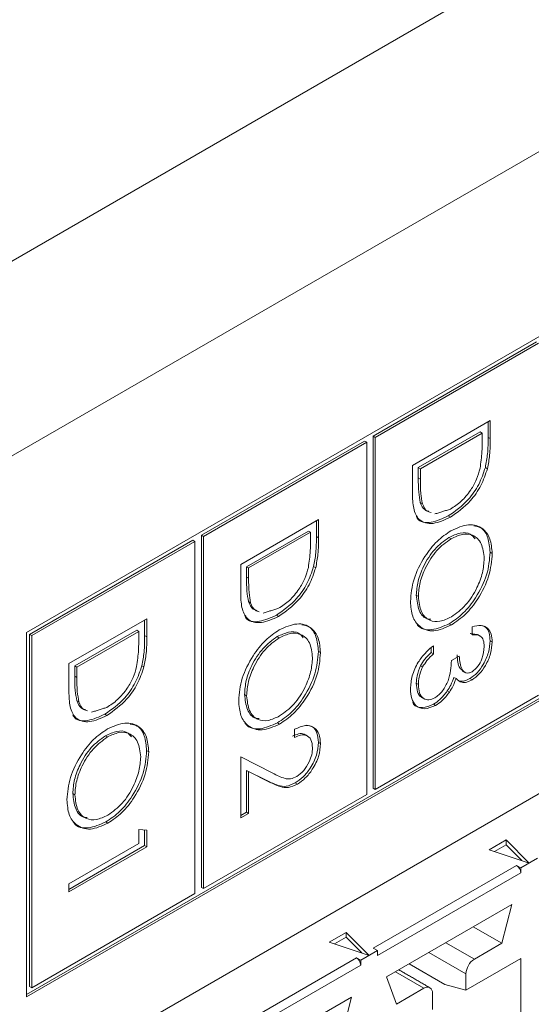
# Model space of a CAD drawing. Header units: inches. Extents: x 0.2 to 16.3, y 0.2 to 11.5.
# Tile 19 of 65: x 3.806 to 4.032, y 1.983 to 2.418. Entities that reach past the tile are written whole.
import ezdxf

# ---------------------------------------------------------------- set-up
doc = ezdxf.new("R2010")
doc.units = ezdxf.units.IN
doc.header["$MEASUREMENT"] = 0

msp = doc.modelspace()

# ---------------------------------------------------------------- linework, layer by layer
at = {"color": 7, "linetype": 'Continuous', "lineweight": 15}
for p, q in [((2.8207611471, 1.7444961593), (4.66678122, 2.8101808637)), ((4.7040221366, 2.7456776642), (2.8580020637, 1.6799929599)), ((4.4170008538, 2.4981941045), (3.8092653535, 2.1473558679)), ((3.8092653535, 1.9864089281), (4.4170008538, 2.3372471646)), ((3.8092654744, 1.9874802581), (4.4160730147, 2.3377827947)), ((3.0517493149, 1.5082290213), (4.4211794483, 2.2987842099)), ((4.0344760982, 2.2757167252), (3.9623904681, 2.2341025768)), ((4.0354039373, 2.2751810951), (3.9633183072, 2.2335669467)), ((3.9797496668, 2.2211978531), (4.0141229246, 2.2410411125)), ((4.0131950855, 2.2405053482), (4.0131950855, 2.233561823)), ((4.0141229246, 2.2410411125), (4.0141229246, 2.2330261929)), ((4.0096696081, 2.235979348), (3.9823473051, 2.2202065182)), ((4.0105974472, 2.2354437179), (3.9832751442, 2.2196708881)), ((4.0096696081, 2.235979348), (4.0105974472, 2.2354437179)), ((4.0105974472, 2.2326527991), (4.0105974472, 2.2354437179)), ((3.9586281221, 2.2319306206), (3.8865424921, 2.1903164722)), ((3.9595559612, 2.2313949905), (3.8874703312, 2.1897808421)), ((3.9586281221, 2.2319306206), (3.9595559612, 2.2313949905)), ((3.9595559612, 2.075891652), (3.9595559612, 2.2313949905)), ((3.9623904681, 2.2341025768), (3.9623904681, 2.0785992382)), ((3.9623904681, 2.2341025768), (3.9633183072, 2.2335669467)), ((3.9633183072, 2.2335669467), (3.9633183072, 2.0780636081)), ((4.0131950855, 2.233561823), (4.0141229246, 2.2330261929)), ((3.9797496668, 2.2088971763), (3.9797496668, 2.2211978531)), ((3.9823473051, 2.2202065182), (3.9823473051, 2.2156504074)), ((3.9823473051, 2.2202065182), (3.9832751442, 2.2196708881)), ((3.9832751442, 2.2196708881), (3.9832751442, 2.2151147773)), ((4.0119556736, 2.2202514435), (4.0128835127, 2.2197158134)), ((3.9823473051, 2.2156504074), (3.9832751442, 2.2151147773)), ((3.9832217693, 2.2048087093), (3.9841496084, 2.2042730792)), ((3.9039016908, 2.1774117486), (3.9382749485, 2.1972550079)), ((3.9373471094, 2.1967192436), (3.9373471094, 2.1897757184)), ((3.9382749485, 2.1972550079), (3.9382749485, 2.1892400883)), ((3.9955746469, 2.1988361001), (3.996502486, 2.19830047)), ((3.933821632, 2.1921932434), (3.9064993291, 2.1764204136)), ((3.933821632, 2.1921932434), (3.9347494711, 2.1916576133)), ((3.8827801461, 2.1881445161), (3.8106945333, 2.1465303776)), ((3.8837079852, 2.187608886), (3.8116223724, 2.1459947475)), ((3.8827801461, 2.1881445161), (3.8837079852, 2.187608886)), ((3.8837079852, 2.0321055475), (3.8837079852, 2.187608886)), ((3.8865424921, 2.1903164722), (3.8865424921, 2.0348131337)), ((3.8865424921, 2.1903164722), (3.8874703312, 2.1897808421)), ((3.8874703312, 2.1897808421), (3.8874703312, 2.0342775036)), ((3.9347494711, 2.1916576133), (3.9074271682, 2.1758847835)), ((3.9347494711, 2.1888666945), (3.9347494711, 2.1916576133)), ((3.9373471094, 2.1897757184), (3.9382749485, 2.1892400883)), ((3.9958707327, 2.1893382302), (3.9967985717, 2.1888026)), ((4.0140764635, 2.1828005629), (4.0150043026, 2.1822649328)), ((3.9039016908, 2.1651110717), (3.9039016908, 2.1774117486)), ((3.9064993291, 2.1764204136), (3.9064993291, 2.1718643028)), ((3.9064993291, 2.1764204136), (3.9074271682, 2.1758847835)), ((3.9074271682, 2.1758847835), (3.9074271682, 2.1713286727)), ((3.9361076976, 2.176465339), (3.9370355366, 2.1759297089)), ((3.9064993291, 2.1718643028), (3.9074271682, 2.1713286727)), ((3.9814659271, 2.1637999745), (3.9823937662, 2.1632643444)), ((3.9073737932, 2.1610226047), (3.9083016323, 2.1604869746)), ((3.8280537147, 2.133625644), (3.8624269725, 2.1534689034)), ((3.8614991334, 2.152933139), (3.8614991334, 2.1459896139)), ((3.8624269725, 2.1534689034), (3.8624269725, 2.1454539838)), ((3.9197266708, 2.1550499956), (3.9206545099, 2.1545143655)), ((3.857973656, 2.1484071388), (3.830651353, 2.1326343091)), ((3.857973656, 2.1484071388), (3.8589014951, 2.1478715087)), ((3.9960222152, 2.1512593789), (3.9969500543, 2.1507237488)), ((4.0061906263, 2.1463894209), (4.0061906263, 2.1499516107)), ((3.8092653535, 2.1473558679), (3.8092653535, 1.9864089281)), ((3.8106945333, 2.1465303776), (3.8106945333, 1.9910270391)), ((3.8106945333, 2.1465303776), (3.8116223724, 2.1459947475)), ((3.8116223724, 2.1459947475), (3.8116223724, 1.990491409)), ((3.8589014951, 2.1478715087), (3.8315791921, 2.132098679)), ((3.8589014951, 2.14508059), (3.8589014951, 2.1478715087)), ((3.8614991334, 2.1459896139), (3.8624269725, 2.1454539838)), ((3.9200227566, 2.1455521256), (3.9209505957, 2.1450164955)), ((3.9880761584, 2.1407047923), (3.9880761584, 2.1385300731)), ((3.9890039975, 2.1415566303), (3.9890039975, 2.137994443)), ((4.0140764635, 2.1437596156), (4.0150043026, 2.1432239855)), ((3.9382284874, 2.1390144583), (3.9391563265, 2.1384788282)), ((3.9880761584, 2.1385300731), (3.9890039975, 2.137994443)), ((3.9969362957, 2.1349404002), (4.0004617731, 2.136975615)), ((3.8280537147, 2.1213249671), (3.8280537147, 2.133625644)), ((3.830651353, 2.1326343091), (3.830651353, 2.1280781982)), ((3.830651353, 2.1326343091), (3.8315791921, 2.132098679)), ((3.8315791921, 2.132098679), (3.8315791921, 2.1275425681)), ((3.8602597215, 2.1326792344), (3.8611875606, 2.1321436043)), ((3.9833250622, 2.1326783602), (3.9842529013, 2.1321427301)), ((3.830651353, 2.1280781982), (3.8315791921, 2.1275425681)), ((3.9980741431, 2.127564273), (3.9990019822, 2.1270286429)), ((4.0051457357, 2.1270110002), (4.0060735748, 2.12647537)), ((3.9814659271, 2.1249737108), (3.9823937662, 2.1244380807)), ((3.9056179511, 2.1200138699), (3.9065457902, 2.1194782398)), ((3.9633183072, 2.0780636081), (4.0354039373, 2.1196777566)), ((3.9951408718, 2.1215692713), (3.9960687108, 2.1210336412)), ((3.8315258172, 2.1172365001), (3.8324536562, 2.11670087)), ((3.9890332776, 2.1156739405), (3.9899611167, 2.1151383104)), ((3.8438786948, 2.111263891), (3.8448065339, 2.1107282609)), ((3.9201742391, 2.1074732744), (3.9211020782, 2.1069376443)), ((3.8441747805, 2.101766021), (3.8451026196, 2.1012303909)), ((3.9276985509, 2.1010769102), (3.9276985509, 2.1046391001)), ((3.9382284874, 2.0988444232), (3.9391563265, 2.0983087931)), ((3.8623804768, 2.0952283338), (3.8633083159, 2.0946927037)), ((3.9039016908, 2.0924281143), (3.9181274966, 2.0852467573)), ((3.9039016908, 2.0654572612), (3.9039016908, 2.0924281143)), ((3.9156779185, 2.0818665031), (3.9064993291, 2.0864990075)), ((3.9064993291, 2.0864990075), (3.9064993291, 2.0680281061)), ((3.9064993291, 2.0864990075), (3.9074271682, 2.0859633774)), ((3.9074271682, 2.0859633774), (3.9074271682, 2.067492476)), ((3.9166057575, 2.081330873), (3.9074271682, 2.0859633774)), ((3.9156779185, 2.0818665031), (3.9166057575, 2.081330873)), ((3.9280101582, 2.0809549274), (3.9289379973, 2.0804192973)), ((3.829769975, 2.0762277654), (3.8306978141, 2.0756921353)), ((3.8874703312, 2.0342775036), (3.9595559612, 2.075891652)), ((3.9623904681, 2.0785992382), (3.9633183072, 2.0780636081)), ((3.9074271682, 2.067492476), (3.9039016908, 2.0654572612)), ((3.9064993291, 2.0680281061), (3.903901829, 2.0665286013)), ((3.9064993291, 2.0680281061), (3.9074271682, 2.067492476)), ((3.8443262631, 2.0636871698), (3.8452541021, 2.0631515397)), ((3.8589014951, 2.0603434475), (3.8624269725, 2.0600489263)), ((3.8589014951, 2.0542368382), (3.8589014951, 2.0603434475)), ((3.8614991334, 2.0601263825), (3.8614991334, 2.0532454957)), ((3.8624269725, 2.0600489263), (3.8624269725, 2.0527098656)), ((3.8280537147, 2.0364287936), (3.8589014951, 2.0542368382)), ((3.8624269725, 2.0527098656), (3.8280537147, 2.0328666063)), ((3.8614991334, 2.0532454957), (3.828053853, 2.0339379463)), ((3.8614991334, 2.0532454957), (3.8624269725, 2.0527098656)), ((4.0136769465, 2.0514542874), (4.0211363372, 2.055760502)), ((4.0211363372, 2.0536173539), (4.0160305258, 2.0506698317)), ((4.0211363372, 2.055760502), (4.0313261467, 2.0455718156)), ((4.0211363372, 2.055760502), (4.0211363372, 2.0536173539)), ((4.0281109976, 2.046643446), (4.0211363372, 2.0536173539)), ((4.0313261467, 2.0455718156), (4.0136769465, 2.0514542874)), ((3.9624731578, 2.0079645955), (4.0257601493, 2.044499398)), ((4.0257601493, 2.044499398), (4.027616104, 2.0434279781)), ((4.0350398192, 2.0477135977), (4.027616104, 2.0434279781)), ((4.027616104, 2.04128483), (3.9643291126, 2.0047500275)), ((4.027616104, 2.0434279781), (4.027616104, 2.04128483)), ((3.8280537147, 2.0328666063), (3.8280537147, 2.0364287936)), ((3.8116223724, 1.990491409), (3.8837079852, 2.0321055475)), ((3.8865424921, 2.0348131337), (3.8874703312, 2.0342775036)), ((3.9683193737, 1.9952662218), (4.0236258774, 2.0271939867)), ((4.0236258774, 2.0271939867), (4.019264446, 2.010102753)), ((3.9429662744, 2.0106338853), (3.9504256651, 2.0149400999)), ((3.9504256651, 2.0149400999), (3.9606154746, 2.0047514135)), ((3.9504256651, 2.0149400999), (3.9504256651, 2.0127969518)), ((4.019264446, 2.010102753), (4.006642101, 2.0173894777)), ((3.9606154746, 2.0047514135), (3.9429662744, 2.0106338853)), ((3.9504256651, 2.0127969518), (3.9453198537, 2.0098494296)), ((3.9574003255, 2.0058230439), (3.9504256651, 2.0127969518)), ((4.0071081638, 2.0030850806), (3.9944858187, 2.0103718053)), ((4.019264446, 2.010102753), (4.0071081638, 2.0030850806)), ((3.9643291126, 2.0068931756), (3.9569054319, 2.002607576)), ((3.9643291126, 2.0068931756), (3.9624731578, 2.0079645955)), ((3.9643291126, 2.0047500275), (3.9643291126, 2.0068931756)), ((3.9870615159, 2.0060858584), (4.0033963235, 1.9966559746)), ((3.8917624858, 1.9671441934), (3.9550494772, 2.0036789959)), ((3.9550494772, 2.0036789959), (3.9569054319, 2.002607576)), ((3.9569054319, 2.002607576), (3.9569054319, 2.0004644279)), ((3.9783373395, 2.0010494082), (3.9941166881, 1.9919401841)), ((4.0033963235, 1.989454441), (4.027616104, 2.0034362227)), ((4.027616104, 2.0034362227), (4.027616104, 1.9055381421)), ((3.9569054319, 2.0004644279), (3.8936184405, 1.9639296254)), ((3.9722147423, 1.9975149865), (3.9848370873, 1.9902282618)), ((4.0033963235, 1.9966559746), (4.0033963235, 1.989454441)), ((3.9726807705, 1.9832105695), (3.9683193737, 1.9952662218)), ((4.0033963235, 1.989454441), (3.9941166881, 1.9919401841)), ((3.8106945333, 1.9910270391), (3.8116223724, 1.990491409)), ((3.9848370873, 1.9902282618), (3.9726807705, 1.9832105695)), ((3.9885489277, 1.9808832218), (3.9885489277, 1.9880847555)), ((3.8976086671, 1.9544457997), (3.9529152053, 1.9863735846)), ((3.9529152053, 1.9863735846), (3.9485537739, 1.9692823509))]:
    msp.add_line(p, q, dxfattribs=at)
for centre, radius, start, end in [((4.0235870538, 2.0411016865), 0.0040332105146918, 2.602631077, 57.3979852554), ((3.9528763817, 2.0002812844), 0.0040332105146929, 2.602631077, 57.3979852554), ((4.0114551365, 1.9962892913), 0.0080671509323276, 122.6052901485, 177.3947867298), ((3.9862860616, 1.9884518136), 0.0022924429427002, 350.7863369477, 129.2026802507)]:
    msp.add_arc(centre, radius, start, end, dxfattribs=at)
for points, knots in [([(4.009633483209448, 2.219898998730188), (4.009977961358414, 2.222356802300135), (4.010593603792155, 2.22674932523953), (4.010596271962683, 2.230847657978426), (4.010597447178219, 2.232652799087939)], [0, 0, 0, 0, 0.5595425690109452, 1, 1, 1, 1]), ([(4.013195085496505, 2.233561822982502), (4.013192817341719, 2.231174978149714), (4.013188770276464, 2.226916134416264), (4.012332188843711, 2.222286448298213), (4.011955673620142, 2.220251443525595)], [0, 0, 0, 0, 0.5604443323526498, 1, 1, 1, 1]), ([(4.014122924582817, 2.233026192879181), (4.014120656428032, 2.230639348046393), (4.014116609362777, 2.226380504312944), (4.013260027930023, 2.221750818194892), (4.012883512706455, 2.219715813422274)], [0, 0, 0, 0, 0.5604443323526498, 1, 1, 1, 1]), ([(4.011955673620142, 2.220251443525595), (4.011108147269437, 2.217741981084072), (4.009412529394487, 2.212721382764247), (4.003617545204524, 2.204465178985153), (3.998623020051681, 2.2009696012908), (3.995574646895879, 2.198836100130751)], [0, 0, 0, 0, 0.2802635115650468, 0.560713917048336, 1, 1, 1, 1]), ([(4.012883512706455, 2.219715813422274), (4.01203598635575, 2.217206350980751), (4.0103403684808, 2.212185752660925), (4.004545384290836, 2.203929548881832), (3.999550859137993, 2.200433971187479), (3.996502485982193, 2.19830047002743)], [0, 0, 0, 0, 0.2802635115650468, 0.560713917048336, 1, 1, 1, 1]), ([(3.996509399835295, 2.201866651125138), (3.998118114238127, 2.202923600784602), (4.001332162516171, 2.205035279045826), (4.005381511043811, 2.209836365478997), (4.008276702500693, 2.215015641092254), (4.009181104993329, 2.218270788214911), (4.009633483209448, 2.219898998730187)], [0, 0, 0, 0, 0.2801768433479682, 0.5597649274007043, 0.7797963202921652, 0.9999999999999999, 0.9999999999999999, 0.9999999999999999, 0.9999999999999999]), ([(3.982347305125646, 2.215650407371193), (3.982342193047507, 2.213509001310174), (3.982333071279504, 2.209687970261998), (3.982950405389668, 2.206298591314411), (3.98322176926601, 2.204808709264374)], [0, 0, 0, 0, 0.5604262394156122, 1, 1, 1, 1]), ([(3.983275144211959, 2.215114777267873), (3.983270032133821, 2.212973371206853), (3.983260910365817, 2.209152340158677), (3.983878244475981, 2.205762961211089), (3.984149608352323, 2.204273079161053)], [0, 0, 0, 0, 0.5604262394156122, 1, 1, 1, 1]), ([(3.996502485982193, 2.19830047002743), (3.993921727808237, 2.197100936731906), (3.988769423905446, 2.194706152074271), (3.982618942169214, 2.196296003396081), (3.979933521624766, 2.201973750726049), (3.97981109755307, 2.206583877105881), (3.97974966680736, 2.208897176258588)], [0, 0, 0, 0, 0.2801237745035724, 0.5592476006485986, 0.7788363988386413, 0.9999999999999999, 0.9999999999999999, 0.9999999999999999, 0.9999999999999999]), ([(3.98322176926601, 2.204808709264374), (3.983775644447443, 2.203476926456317), (3.984601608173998, 2.201490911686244), (3.986430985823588, 2.201045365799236), (3.987033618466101, 2.200898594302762)], [0, 0, 0, 0, 0.6705805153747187, 1, 1, 1, 1]), ([(3.984149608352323, 2.204273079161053), (3.984703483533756, 2.202941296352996), (3.985529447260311, 2.200955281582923), (3.987358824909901, 2.200509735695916), (3.987961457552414, 2.20036296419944)], [0, 0, 0, 0, 0.6705805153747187, 1, 1, 1, 1]), ([(3.995574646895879, 2.198836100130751), (3.993051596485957, 2.197704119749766), (3.98801450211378, 2.195444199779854), (3.982745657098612, 2.195938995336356), (3.981631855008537, 2.198323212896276), (3.981520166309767, 2.198562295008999)], [0, 0, 0, 0, 0.4744990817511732, 0.9473043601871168, 0.9999999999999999, 0.9999999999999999, 0.9999999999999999, 0.9999999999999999]), ([(3.97886832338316, 2.161086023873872), (3.979163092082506, 2.164331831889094), (3.979752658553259, 2.170823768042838), (3.984611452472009, 2.180471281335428), (3.990512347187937, 2.188095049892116), (3.994693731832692, 2.190936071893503), (3.99678481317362, 2.192356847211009)], [0, 0, 0, 0, 0.2796632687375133, 0.5593541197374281, 0.7796360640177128, 0.9999999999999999, 0.9999999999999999, 0.9999999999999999, 0.9999999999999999]), ([(3.99678481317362, 2.192356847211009), (3.99943700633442, 2.193521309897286), (4.004740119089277, 2.195849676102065), (4.010781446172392, 2.193904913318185), (4.014380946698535, 2.18912513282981), (4.014796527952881, 2.184551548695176), (4.015004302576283, 2.182264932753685)], [0, 0, 0, 0, 0.2797305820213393, 0.5593268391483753, 0.7796803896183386, 1, 1, 1, 1]), ([(4.006800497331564, 2.194528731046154), (4.007885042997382, 2.19433943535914), (4.010719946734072, 2.193844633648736), (4.013408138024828, 2.189555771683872), (4.01385369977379, 2.185052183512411), (4.014076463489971, 2.182800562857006)], [0, 0, 0, 0, 0.2365425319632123, 0.6183006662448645, 1, 1, 1, 1]), ([(3.933785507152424, 2.17611289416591), (3.934129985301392, 2.178570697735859), (3.934745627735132, 2.182963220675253), (3.93474829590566, 2.187061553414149), (3.934749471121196, 2.188866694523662)], [0, 0, 0, 0, 0.5595425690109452, 1, 1, 1, 1]), ([(3.937347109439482, 2.189775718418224), (3.937344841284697, 2.187388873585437), (3.937340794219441, 2.183130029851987), (3.936484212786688, 2.178500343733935), (3.93610769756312, 2.176465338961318)], [0, 0, 0, 0, 0.5604443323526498, 1, 1, 1, 1]), ([(3.938274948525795, 2.189240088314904), (3.938272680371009, 2.186853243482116), (3.938268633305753, 2.182594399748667), (3.937412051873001, 2.177964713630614), (3.937035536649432, 2.175929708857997)], [0, 0, 0, 0, 0.5604443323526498, 1, 1, 1, 1]), ([(3.995870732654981, 2.189338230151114), (3.993704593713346, 2.187784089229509), (3.989370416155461, 2.184674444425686), (3.984699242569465, 2.177180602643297), (3.981884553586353, 2.169932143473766), (3.98160549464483, 2.165844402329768), (3.98146592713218, 2.163799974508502)], [0, 0, 0, 0, 0.2794156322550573, 0.5590763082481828, 0.7794780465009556, 1, 1, 1, 1]), ([(3.996798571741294, 2.188802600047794), (3.994632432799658, 2.187248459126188), (3.990298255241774, 2.184138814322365), (3.985627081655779, 2.176644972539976), (3.982812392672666, 2.169396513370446), (3.982533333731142, 2.165308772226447), (3.982393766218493, 2.163264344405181)], [0, 0, 0, 0, 0.2794156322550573, 0.5590763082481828, 0.7794780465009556, 1, 1, 1, 1]), ([(4.007394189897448, 2.188798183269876), (4.006755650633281, 2.189577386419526), (4.005191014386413, 2.191486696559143), (4.000955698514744, 2.191696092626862), (3.997565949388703, 2.190124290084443), (3.995870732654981, 2.189338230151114)], [0, 0, 0, 0, 0.2563274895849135, 0.6280886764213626, 1, 1, 1, 1]), ([(4.011478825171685, 2.180054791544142), (4.011197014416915, 2.182397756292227), (4.010633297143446, 2.187084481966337), (4.006805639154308, 2.190608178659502), (4.001934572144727, 2.19122739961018), (3.998510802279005, 2.189610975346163), (3.996798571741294, 2.188802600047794)], [0, 0, 0, 0, 0.2796268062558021, 0.5593486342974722, 0.779629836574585, 1, 1, 1, 1]), ([(4.014076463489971, 2.182800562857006), (4.013793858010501, 2.179527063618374), (4.013228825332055, 2.172982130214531), (4.008350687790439, 2.16321055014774), (4.002362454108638, 2.155532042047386), (3.998136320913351, 2.152684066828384), (3.996022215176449, 2.151259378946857)], [0, 0, 0, 0, 0.2797672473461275, 0.5593580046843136, 0.7795706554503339, 1, 1, 1, 1]), ([(4.015004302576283, 2.182264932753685), (4.014721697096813, 2.178991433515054), (4.014156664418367, 2.172446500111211), (4.009278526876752, 2.162674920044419), (4.003290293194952, 2.154996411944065), (3.999064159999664, 2.152148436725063), (3.996950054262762, 2.150723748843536)], [0, 0, 0, 0, 0.2797672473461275, 0.5593580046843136, 0.7795706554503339, 1, 1, 1, 1]), ([(3.996956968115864, 2.154289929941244), (3.999139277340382, 2.155854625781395), (4.003503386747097, 2.15898365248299), (4.008236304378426, 2.166545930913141), (4.01097378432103, 2.173846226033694), (4.011310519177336, 2.177985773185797), (4.011478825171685, 2.180054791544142)], [0, 0, 0, 0, 0.2794678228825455, 0.558870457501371, 0.7795157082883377, 1, 1, 1, 1]), ([(3.93610769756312, 2.176465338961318), (3.935260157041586, 2.17395587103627), (3.933564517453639, 2.168935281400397), (3.92776957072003, 2.160679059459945), (3.92277504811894, 2.157183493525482), (3.919726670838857, 2.155049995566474)], [0, 0, 0, 0, 0.2802645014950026, 0.5607137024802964, 1, 1, 1, 1]), ([(3.937035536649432, 2.175929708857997), (3.936187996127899, 2.173420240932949), (3.934492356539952, 2.168399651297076), (3.928697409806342, 2.160143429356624), (3.923702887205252, 2.156647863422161), (3.92065450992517, 2.154514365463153)], [0, 0, 0, 0, 0.2802645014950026, 0.5607137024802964, 1, 1, 1, 1]), ([(3.920661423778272, 2.158080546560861), (3.922270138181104, 2.159137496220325), (3.925484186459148, 2.161249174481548), (3.929533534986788, 2.166050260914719), (3.932428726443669, 2.171229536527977), (3.933333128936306, 2.174484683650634), (3.933785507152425, 2.17611289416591)], [0, 0, 0, 0, 0.2801768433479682, 0.5597649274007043, 0.7797963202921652, 0.9999999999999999, 0.9999999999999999, 0.9999999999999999, 0.9999999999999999]), ([(3.906499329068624, 2.171864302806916), (3.906494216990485, 2.169722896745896), (3.906485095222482, 2.16590186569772), (3.907102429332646, 2.162512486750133), (3.907373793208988, 2.161022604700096)], [0, 0, 0, 0, 0.5604262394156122, 1, 1, 1, 1]), ([(3.907427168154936, 2.171328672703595), (3.907422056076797, 2.169187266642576), (3.907412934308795, 2.165366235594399), (3.908030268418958, 2.161976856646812), (3.9083016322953, 2.160486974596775)], [0, 0, 0, 0, 0.5604262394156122, 1, 1, 1, 1]), ([(3.92065450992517, 2.154514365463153), (3.918073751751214, 2.153314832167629), (3.912921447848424, 2.150920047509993), (3.906770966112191, 2.152509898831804), (3.904085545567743, 2.158187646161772), (3.903963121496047, 2.162797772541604), (3.903901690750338, 2.16511107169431)], [0, 0, 0, 0, 0.2801237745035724, 0.5592476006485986, 0.7788363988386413, 0.9999999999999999, 0.9999999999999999, 0.9999999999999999, 0.9999999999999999]), ([(3.98146592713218, 2.163799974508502), (3.981732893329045, 2.161471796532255), (3.98226656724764, 2.156817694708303), (3.985077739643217, 2.153334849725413), (3.987428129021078, 2.153222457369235), (3.987870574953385, 2.153201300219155)], [0, 0, 0, 0, 0.4482889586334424, 0.8961438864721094, 1, 1, 1, 1]), ([(3.982393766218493, 2.163264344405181), (3.982642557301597, 2.160887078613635), (3.983139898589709, 2.156134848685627), (3.986904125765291, 2.152468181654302), (3.991804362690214, 2.151862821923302), (3.995239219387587, 2.153480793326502), (3.996956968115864, 2.154289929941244)], [0, 0, 0, 0, 0.2798298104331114, 0.559388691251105, 0.7796532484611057, 1, 1, 1, 1]), ([(3.907373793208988, 2.161022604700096), (3.907927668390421, 2.15969082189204), (3.908753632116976, 2.157704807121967), (3.910583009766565, 2.157259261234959), (3.911185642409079, 2.157112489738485)], [0, 0, 0, 0, 0.6705805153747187, 1, 1, 1, 1]), ([(3.9083016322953, 2.160486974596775), (3.908855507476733, 2.159155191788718), (3.909681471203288, 2.157169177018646), (3.911510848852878, 2.156723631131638), (3.912113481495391, 2.156576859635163)], [0, 0, 0, 0, 0.6705805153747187, 1, 1, 1, 1]), ([(3.996950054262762, 2.150723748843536), (3.994283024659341, 2.149533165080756), (3.988948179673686, 2.147151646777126), (3.983034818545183, 2.149391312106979), (3.979403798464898, 2.154138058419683), (3.979046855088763, 2.158769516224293), (3.97886832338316, 2.161086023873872)], [0, 0, 0, 0, 0.2796300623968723, 0.5593425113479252, 0.7795971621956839, 1, 1, 1, 1]), ([(3.919726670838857, 2.155049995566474), (3.917203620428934, 2.153918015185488), (3.912166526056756, 2.151658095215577), (3.90689768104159, 2.152152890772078), (3.905783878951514, 2.154537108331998), (3.905672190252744, 2.154776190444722)], [0, 0, 0, 0, 0.4744990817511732, 0.9473043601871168, 0.9999999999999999, 0.9999999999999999, 0.9999999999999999, 0.9999999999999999]), ([(3.903020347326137, 2.117299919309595), (3.903315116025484, 2.120545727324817), (3.903904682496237, 2.127037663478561), (3.908763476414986, 2.136685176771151), (3.914664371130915, 2.144308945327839), (3.918845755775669, 2.147149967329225), (3.920936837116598, 2.148570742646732)], [0, 0, 0, 0, 0.2796632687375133, 0.5593541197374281, 0.7796360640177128, 0.9999999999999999, 0.9999999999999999, 0.9999999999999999, 0.9999999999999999]), ([(3.920936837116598, 2.148570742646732), (3.923589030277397, 2.149735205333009), (3.928892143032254, 2.152063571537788), (3.93493347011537, 2.150118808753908), (3.938532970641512, 2.145339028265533), (3.938948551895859, 2.140765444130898), (3.939156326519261, 2.138478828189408)], [0, 0, 0, 0, 0.2797305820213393, 0.5593268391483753, 0.7796803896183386, 1, 1, 1, 1]), ([(3.93095252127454, 2.150742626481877), (3.932037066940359, 2.150553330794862), (3.93487197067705, 2.150058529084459), (3.937560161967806, 2.145769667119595), (3.938005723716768, 2.141266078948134), (3.938228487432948, 2.139014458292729)], [0, 0, 0, 0, 0.2365425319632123, 0.6183006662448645, 1, 1, 1, 1]), ([(3.996022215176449, 2.151259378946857), (3.99340336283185, 2.150125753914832), (3.988164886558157, 2.147858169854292), (3.983190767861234, 2.148950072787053), (3.981772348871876, 2.151070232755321), (3.981636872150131, 2.151272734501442)], [0, 0, 0, 0, 0.474850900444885, 0.9498417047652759, 1, 1, 1, 1]), ([(4.00619062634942, 2.149951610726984), (4.007512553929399, 2.150257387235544), (4.010152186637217, 2.150867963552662), (4.013074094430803, 2.149521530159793), (4.014751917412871, 2.146820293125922), (4.014920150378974, 2.1444230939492), (4.015004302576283, 2.143223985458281)], [0, 0, 0, 0, 0.2802876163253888, 0.5596799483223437, 0.7797464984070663, 1, 1, 1, 1]), ([(4.01026053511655, 2.150484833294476), (4.010932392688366, 2.150273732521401), (4.012461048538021, 2.14979342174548), (4.013805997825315, 2.147318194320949), (4.013986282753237, 2.144946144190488), (4.01407646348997, 2.143759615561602)], [0, 0, 0, 0, 0.2815617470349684, 0.6406283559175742, 0.9999999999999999, 0.9999999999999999, 0.9999999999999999, 0.9999999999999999]), ([(3.857937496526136, 2.132326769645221), (3.858281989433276, 2.134784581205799), (3.858897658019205, 2.139177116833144), (3.858900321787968, 2.143275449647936), (3.858901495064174, 2.145080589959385)], [0, 0, 0, 0, 0.5595427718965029, 1, 1, 1, 1]), ([(3.861499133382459, 2.145989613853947), (3.861496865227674, 2.14360276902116), (3.861492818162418, 2.13934392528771), (3.860636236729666, 2.134714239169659), (3.860259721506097, 2.13267923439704)], [0, 0, 0, 0, 0.5604443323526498, 1, 1, 1, 1]), ([(3.862426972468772, 2.145453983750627), (3.862424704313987, 2.143067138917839), (3.862420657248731, 2.138808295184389), (3.861564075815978, 2.134178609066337), (3.86118756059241, 2.13214360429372)], [0, 0, 0, 0, 0.5604443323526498, 1, 1, 1, 1]), ([(3.920022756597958, 2.145552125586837), (3.917856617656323, 2.143997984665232), (3.913522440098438, 2.140888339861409), (3.908851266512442, 2.13339449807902), (3.90603657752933, 2.126146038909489), (3.905757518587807, 2.122058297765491), (3.905617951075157, 2.120013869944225)], [0, 0, 0, 0, 0.2794156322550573, 0.5590763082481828, 0.7794780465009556, 1, 1, 1, 1]), ([(3.920950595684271, 2.145016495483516), (3.918784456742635, 2.14346235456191), (3.914450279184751, 2.140352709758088), (3.909779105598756, 2.132858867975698), (3.906964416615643, 2.125610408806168), (3.906685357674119, 2.12152266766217), (3.90654579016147, 2.119478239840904)], [0, 0, 0, 0, 0.2794156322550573, 0.5590763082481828, 0.7794780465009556, 1, 1, 1, 1]), ([(3.931546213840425, 2.145012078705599), (3.930907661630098, 2.145791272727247), (3.929343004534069, 2.147700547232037), (3.925107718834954, 2.147909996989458), (3.921717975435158, 2.146338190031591), (3.920022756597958, 2.145552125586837)], [0, 0, 0, 0, 0.2563291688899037, 0.6280884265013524, 1, 1, 1, 1]), ([(3.935630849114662, 2.136268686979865), (3.935349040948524, 2.138611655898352), (3.934785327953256, 2.143298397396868), (3.930957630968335, 2.146822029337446), (3.926086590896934, 2.147441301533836), (3.922662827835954, 2.145824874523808), (3.920950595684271, 2.145016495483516)], [0, 0, 0, 0, 0.2796269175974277, 0.5593497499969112, 0.7796297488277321, 1, 1, 1, 1]), ([(4.011478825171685, 2.141141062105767), (4.011407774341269, 2.142132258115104), (4.011265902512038, 2.144111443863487), (4.00954700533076, 2.146400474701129), (4.007463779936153, 2.146393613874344), (4.00619062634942, 2.146389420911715)], [0, 0, 0, 0, 0.2806358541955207, 0.5603639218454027, 1, 1, 1, 1]), ([(3.978868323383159, 2.122466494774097), (3.979006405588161, 2.124367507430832), (3.979282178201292, 2.128164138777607), (3.981921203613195, 2.133984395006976), (3.985393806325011, 2.138484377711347), (3.987799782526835, 2.140531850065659), (3.989003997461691, 2.141556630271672)], [0, 0, 0, 0, 0.2798861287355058, 0.5589781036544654, 0.7792641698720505, 1, 1, 1, 1]), ([(4.01407646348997, 2.143759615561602), (4.013927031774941, 2.142066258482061), (4.013628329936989, 2.138681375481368), (4.011419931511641, 2.133562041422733), (4.008422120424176, 2.129390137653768), (4.00623731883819, 2.127803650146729), (4.005145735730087, 2.127011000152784)], [0, 0, 0, 0, 0.2800853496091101, 0.5598678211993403, 0.7800986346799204, 1, 1, 1, 1]), ([(4.015004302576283, 2.143223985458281), (4.014854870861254, 2.14153062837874), (4.014556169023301, 2.138145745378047), (4.012347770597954, 2.133026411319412), (4.009349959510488, 2.128854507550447), (4.007165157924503, 2.127268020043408), (4.0060735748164, 2.126475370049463)], [0, 0, 0, 0, 0.2800853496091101, 0.5598678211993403, 0.7800986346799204, 1, 1, 1, 1]), ([(4.006087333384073, 2.130045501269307), (4.006987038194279, 2.130766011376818), (4.008794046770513, 2.132213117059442), (4.011020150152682, 2.136536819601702), (4.011305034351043, 2.139396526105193), (4.011478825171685, 2.141141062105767)], [0, 0, 0, 0, 0.2788602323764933, 0.5600757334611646, 1, 1, 1, 1]), ([(3.938228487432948, 2.139014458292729), (3.937945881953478, 2.135740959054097), (3.937380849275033, 2.129196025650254), (3.932502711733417, 2.119424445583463), (3.926514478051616, 2.111745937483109), (3.922288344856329, 2.108897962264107), (3.920174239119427, 2.10747327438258)], [0, 0, 0, 0, 0.2797672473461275, 0.5593580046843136, 0.7795706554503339, 1, 1, 1, 1]), ([(3.939156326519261, 2.138478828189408), (3.938873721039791, 2.135205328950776), (3.938308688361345, 2.128660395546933), (3.93343055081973, 2.118888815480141), (3.927442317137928, 2.111210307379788), (3.923216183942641, 2.108362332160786), (3.92110207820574, 2.106937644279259)], [0, 0, 0, 0, 0.2797672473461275, 0.5593580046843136, 0.7795706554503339, 1, 1, 1, 1]), ([(3.921108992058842, 2.110503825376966), (3.923291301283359, 2.112068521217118), (3.927655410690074, 2.115197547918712), (3.932388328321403, 2.122759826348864), (3.935125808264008, 2.130060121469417), (3.935462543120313, 2.134199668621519), (3.935630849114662, 2.136268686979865)], [0, 0, 0, 0, 0.2794678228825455, 0.558870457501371, 0.7795157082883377, 1, 1, 1, 1]), ([(3.988076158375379, 2.138530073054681), (3.987076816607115, 2.137589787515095), (3.985294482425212, 2.135912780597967), (3.983926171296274, 2.133665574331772), (3.983325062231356, 2.132678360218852)], [0, 0, 0, 0, 0.5606927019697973, 1, 1, 1, 1]), ([(3.989003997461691, 2.13799444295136), (3.988004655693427, 2.137054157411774), (3.986222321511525, 2.135377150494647), (3.984854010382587, 2.13312994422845), (3.984252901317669, 2.132142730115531)], [0, 0, 0, 0, 0.5606927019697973, 1, 1, 1, 1]), ([(3.999533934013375, 2.137511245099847), (3.999651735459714, 2.135270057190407), (3.999815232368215, 2.132159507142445), (4.001584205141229, 2.130830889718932), (4.002078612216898, 2.130459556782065)], [0, 0, 0, 0, 0.7205117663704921, 1, 1, 1, 1]), ([(4.000461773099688, 2.136975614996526), (4.000641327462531, 2.134836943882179), (4.000910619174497, 2.131629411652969), (4.002927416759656, 2.129506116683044), (4.004637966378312, 2.129368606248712), (4.005604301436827, 2.129819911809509), (4.006087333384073, 2.130045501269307)], [0, 0, 0, 0, 0.4994183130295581, 0.7490166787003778, 0.874543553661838, 1, 1, 1, 1]), ([(3.860259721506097, 2.13267923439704), (3.859412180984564, 2.130169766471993), (3.857716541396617, 2.125149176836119), (3.851921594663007, 2.116892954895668), (3.846927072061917, 2.113397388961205), (3.843878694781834, 2.111263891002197)], [0, 0, 0, 0, 0.2802645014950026, 0.5607137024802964, 1, 1, 1, 1]), ([(3.86118756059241, 2.13214360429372), (3.860340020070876, 2.129634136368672), (3.85864438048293, 2.124613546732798), (3.85284943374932, 2.116357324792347), (3.84785491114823, 2.112861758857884), (3.844806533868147, 2.110728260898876)], [0, 0, 0, 0, 0.2802645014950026, 0.5607137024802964, 1, 1, 1, 1]), ([(3.84481344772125, 2.114294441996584), (3.846422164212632, 2.115351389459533), (3.849636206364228, 2.117463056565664), (3.853685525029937, 2.122264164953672), (3.856580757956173, 2.127443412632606), (3.857485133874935, 2.130698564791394), (3.857937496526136, 2.132326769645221)], [0, 0, 0, 0, 0.28017719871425, 0.5597638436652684, 0.7797968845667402, 1, 1, 1, 1]), ([(3.983325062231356, 2.132678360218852), (3.982707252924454, 2.131181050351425), (3.981601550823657, 2.128501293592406), (3.981507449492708, 2.12605371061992), (3.98146592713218, 2.124973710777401)], [0, 0, 0, 0, 0.5587484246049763, 1, 1, 1, 1]), ([(3.984252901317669, 2.132142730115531), (3.983635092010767, 2.130645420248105), (3.98252938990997, 2.127965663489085), (3.98243528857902, 2.1255180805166), (3.982393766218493, 2.12443808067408)], [0, 0, 0, 0, 0.5587484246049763, 1, 1, 1, 1]), ([(3.98966503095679, 2.118529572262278), (3.990264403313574, 2.11893331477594), (3.991463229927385, 2.119740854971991), (3.993630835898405, 2.122229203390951), (3.996592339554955, 2.127631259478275), (3.996798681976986, 2.132016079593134), (3.996936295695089, 2.134940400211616)], [0, 0, 0, 0, 0.1255868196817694, 0.2511907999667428, 0.5006047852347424, 1, 1, 1, 1]), ([(3.830651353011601, 2.128078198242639), (3.830646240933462, 2.125936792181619), (3.830637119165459, 2.122115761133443), (3.831254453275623, 2.118726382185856), (3.831525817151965, 2.117236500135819)], [0, 0, 0, 0, 0.5604262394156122, 1, 1, 1, 1]), ([(3.831579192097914, 2.127542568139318), (3.831574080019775, 2.125401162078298), (3.831564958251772, 2.121580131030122), (3.832182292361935, 2.118190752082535), (3.832453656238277, 2.116700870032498)], [0, 0, 0, 0, 0.5604262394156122, 1, 1, 1, 1]), ([(3.99807414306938, 2.127564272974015), (3.997656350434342, 2.126398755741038), (3.996910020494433, 2.12431671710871), (3.995681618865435, 2.122409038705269), (3.995140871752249, 2.121569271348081)], [0, 0, 0, 0, 0.5597961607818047, 1, 1, 1, 1]), ([(3.999001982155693, 2.127028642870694), (3.998584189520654, 2.125863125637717), (3.997837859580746, 2.123781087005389), (3.996609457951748, 2.121873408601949), (3.996068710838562, 2.121033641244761)], [0, 0, 0, 0, 0.5597961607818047, 1, 1, 1, 1]), ([(4.0060735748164, 2.126475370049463), (4.005279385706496, 2.126081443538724), (4.003691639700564, 2.125293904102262), (4.00105367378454, 2.125201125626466), (3.999779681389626, 2.126335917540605), (3.999001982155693, 2.127028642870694)], [0, 0, 0, 0, 0.2805070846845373, 0.5607908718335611, 1, 1, 1, 1]), ([(4.005145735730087, 2.127011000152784), (4.004343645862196, 2.126601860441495), (4.002740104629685, 2.125783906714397), (4.001339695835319, 2.12588387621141), (4.000639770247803, 2.125933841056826)], [0, 0, 0, 0, 0.5001990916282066, 1, 1, 1, 1]), ([(3.989961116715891, 2.11513831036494), (3.988274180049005, 2.114449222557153), (3.984898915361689, 2.113070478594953), (3.98119115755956, 2.114655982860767), (3.979176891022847, 2.118033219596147), (3.978971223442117, 2.120988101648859), (3.97886832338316, 2.122466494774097)], [0, 0, 0, 0, 0.2793037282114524, 0.55883782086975, 0.7792767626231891, 1, 1, 1, 1]), ([(3.98146592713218, 2.124973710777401), (3.981562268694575, 2.123680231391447), (3.981754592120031, 2.121098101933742), (3.982902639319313, 2.119020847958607), (3.983912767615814, 2.118760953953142), (3.983970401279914, 2.118746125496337)], [0, 0, 0, 0, 0.4862515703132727, 0.9706876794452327, 0.9999999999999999, 0.9999999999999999, 0.9999999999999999, 0.9999999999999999]), ([(3.982393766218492, 2.12443808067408), (3.982473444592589, 2.12310765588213), (3.982632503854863, 2.120451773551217), (3.984416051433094, 2.11815547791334), (3.986864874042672, 2.11731230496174), (3.988732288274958, 2.118124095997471), (3.98966503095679, 2.118529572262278)], [0, 0, 0, 0, 0.2805990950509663, 0.5601505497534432, 0.7803024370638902, 1, 1, 1, 1]), ([(3.844806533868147, 2.110728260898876), (3.842225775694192, 2.109528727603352), (3.837073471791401, 2.107133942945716), (3.830922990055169, 2.108723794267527), (3.82823756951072, 2.114401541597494), (3.828115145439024, 2.119011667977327), (3.828053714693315, 2.121324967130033)], [0, 0, 0, 0, 0.2801237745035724, 0.5592476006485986, 0.7788363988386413, 0.9999999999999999, 0.9999999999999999, 0.9999999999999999, 0.9999999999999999]), ([(3.905617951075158, 2.120013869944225), (3.905884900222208, 2.117685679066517), (3.906418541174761, 2.113031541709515), (3.909229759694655, 2.109548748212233), (3.911580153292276, 2.109436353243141), (3.912022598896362, 2.109415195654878)], [0, 0, 0, 0, 0.4482880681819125, 0.8961439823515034, 0.9999999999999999, 0.9999999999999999, 0.9999999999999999, 0.9999999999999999]), ([(3.90654579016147, 2.119478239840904), (3.906794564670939, 2.117100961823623), (3.907291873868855, 2.11234869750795), (3.911056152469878, 2.108682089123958), (3.915956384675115, 2.108076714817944), (3.919391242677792, 2.109694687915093), (3.921108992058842, 2.110503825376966)], [0, 0, 0, 0, 0.2798293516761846, 0.5593889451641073, 0.7796533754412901, 1, 1, 1, 1]), ([(3.995140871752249, 2.121569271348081), (3.99408878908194, 2.120200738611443), (3.992208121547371, 2.117754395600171), (3.990004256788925, 2.11631021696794), (3.989033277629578, 2.115673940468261)], [0, 0, 0, 0, 0.5594198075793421, 0.9999999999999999, 0.9999999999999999, 0.9999999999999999, 0.9999999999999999]), ([(3.996068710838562, 2.121033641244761), (3.995016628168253, 2.119665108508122), (3.993135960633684, 2.11721876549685), (3.990932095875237, 2.115774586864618), (3.989961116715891, 2.11513831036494)], [0, 0, 0, 0, 0.5594198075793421, 0.9999999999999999, 0.9999999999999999, 0.9999999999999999, 0.9999999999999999]), ([(3.831525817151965, 2.117236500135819), (3.832079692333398, 2.115904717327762), (3.832905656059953, 2.11391870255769), (3.834735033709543, 2.113473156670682), (3.835337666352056, 2.113326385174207)], [0, 0, 0, 0, 0.6705805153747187, 1, 1, 1, 1]), ([(3.832453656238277, 2.116700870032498), (3.833007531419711, 2.115369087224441), (3.833833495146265, 2.113383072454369), (3.835662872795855, 2.112937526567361), (3.836265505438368, 2.112790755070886)], [0, 0, 0, 0, 0.6705805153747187, 1, 1, 1, 1]), ([(3.92110207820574, 2.106937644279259), (3.918435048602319, 2.105747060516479), (3.913100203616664, 2.103365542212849), (3.907186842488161, 2.105605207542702), (3.903555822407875, 2.110351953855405), (3.90319887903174, 2.114983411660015), (3.903020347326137, 2.117299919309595)], [0, 0, 0, 0, 0.2796300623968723, 0.5593425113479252, 0.7795971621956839, 1, 1, 1, 1]), ([(3.989033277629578, 2.115673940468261), (3.987373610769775, 2.115015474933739), (3.984052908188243, 2.11369800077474), (3.980848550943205, 2.114605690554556), (3.980001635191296, 2.116198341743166), (3.979868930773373, 2.116447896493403)], [0, 0, 0, 0, 0.4572926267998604, 0.9149624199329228, 0.9999999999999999, 0.9999999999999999, 0.9999999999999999, 0.9999999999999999]), ([(3.843878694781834, 2.111263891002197), (3.841355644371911, 2.110131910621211), (3.836318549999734, 2.107871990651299), (3.831049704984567, 2.108366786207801), (3.829935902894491, 2.110751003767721), (3.829824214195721, 2.110990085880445)], [0, 0, 0, 0, 0.4744990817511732, 0.9473043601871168, 0.9999999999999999, 0.9999999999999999, 0.9999999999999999, 0.9999999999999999]), ([(3.845088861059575, 2.104784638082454), (3.847741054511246, 2.105949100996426), (3.853044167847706, 2.108277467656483), (3.859085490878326, 2.106332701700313), (3.862685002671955, 2.101552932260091), (3.86310055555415, 2.096979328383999), (3.863308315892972, 2.094692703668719)], [0, 0, 0, 0, 0.2797306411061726, 0.5593269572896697, 0.7796805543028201, 0.9999999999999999, 0.9999999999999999, 0.9999999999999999, 0.9999999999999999]), ([(3.855104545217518, 2.1069565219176), (3.856189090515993, 2.106767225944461), (3.859023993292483, 2.106272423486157), (3.861712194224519, 2.101983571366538), (3.86215772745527, 2.097479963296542), (3.86238047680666, 2.095228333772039)], [0, 0, 0, 0, 0.2365426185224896, 0.6183008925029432, 1, 1, 1, 1]), ([(3.920174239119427, 2.10747327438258), (3.917555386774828, 2.106339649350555), (3.912316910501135, 2.104072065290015), (3.907342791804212, 2.105163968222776), (3.905924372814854, 2.107284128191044), (3.905788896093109, 2.107486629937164)], [0, 0, 0, 0, 0.474850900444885, 0.9498417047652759, 1, 1, 1, 1]), ([(3.927698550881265, 2.104639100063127), (3.929369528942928, 2.105372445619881), (3.932708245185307, 2.106837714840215), (3.936526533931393, 2.10565530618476), (3.93881907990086, 2.102669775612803), (3.939043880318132, 2.09976285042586), (3.93915632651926, 2.098308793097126)], [0, 0, 0, 0, 0.2800288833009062, 0.5595148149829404, 0.7796672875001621, 1, 1, 1, 1]), ([(3.933041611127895, 2.106404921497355), (3.933956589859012, 2.106269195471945), (3.935985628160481, 2.105968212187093), (3.937871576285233, 2.103154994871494), (3.938109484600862, 2.10028167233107), (3.938228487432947, 2.098844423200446)], [0, 0, 0, 0, 0.2910228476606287, 0.6453663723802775, 1, 1, 1, 1]), ([(3.827172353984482, 2.073513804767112), (3.827467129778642, 2.076759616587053), (3.828056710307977, 2.083251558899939), (3.832915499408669, 2.092899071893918), (3.838816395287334, 2.100522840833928), (3.842997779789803, 2.103363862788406), (3.845088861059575, 2.104784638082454)], [0, 0, 0, 0, 0.2796633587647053, 0.5593541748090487, 0.7796360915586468, 1, 1, 1, 1]), ([(3.844174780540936, 2.101766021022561), (3.8420086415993, 2.100211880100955), (3.837674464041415, 2.097102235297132), (3.833003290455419, 2.089608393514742), (3.830188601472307, 2.082359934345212), (3.829909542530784, 2.078272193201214), (3.829769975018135, 2.076227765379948)], [0, 0, 0, 0, 0.2794156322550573, 0.5590763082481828, 0.7794780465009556, 1, 1, 1, 1]), ([(3.845102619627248, 2.101230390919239), (3.842936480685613, 2.099676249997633), (3.838602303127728, 2.096566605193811), (3.833931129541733, 2.089072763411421), (3.83111644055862, 2.081824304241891), (3.830837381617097, 2.077736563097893), (3.830697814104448, 2.075692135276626)], [0, 0, 0, 0, 0.2794156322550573, 0.5590763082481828, 0.7794780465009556, 1, 1, 1, 1]), ([(3.855698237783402, 2.101225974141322), (3.855059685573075, 2.102005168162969), (3.853495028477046, 2.103914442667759), (3.849259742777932, 2.104123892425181), (3.845869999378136, 2.102552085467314), (3.844174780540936, 2.101766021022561)], [0, 0, 0, 0, 0.2563291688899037, 0.6280884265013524, 1, 1, 1, 1]), ([(3.85978287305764, 2.092482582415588), (3.859501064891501, 2.094825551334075), (3.858937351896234, 2.099512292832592), (3.855109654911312, 2.103035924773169), (3.850238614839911, 2.103655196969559), (3.846814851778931, 2.10203876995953), (3.845102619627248, 2.101230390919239)], [0, 0, 0, 0, 0.2796269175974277, 0.5593497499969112, 0.7796297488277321, 1, 1, 1, 1]), ([(3.932367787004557, 2.10203091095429), (3.932214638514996, 2.102190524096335), (3.931527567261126, 2.102906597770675), (3.929461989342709, 2.102699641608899), (3.927668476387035, 2.101975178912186), (3.926770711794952, 2.101612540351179)], [0, 0, 0, 0, 0.1253060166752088, 0.5621613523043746, 1, 1, 1, 1]), ([(3.935630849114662, 2.096456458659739), (3.935510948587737, 2.097743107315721), (3.935271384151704, 2.100313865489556), (3.933127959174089, 2.102139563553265), (3.930437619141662, 2.102236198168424), (3.928612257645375, 2.101463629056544), (3.927698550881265, 2.101076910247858)], [0, 0, 0, 0, 0.2796988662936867, 0.5588457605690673, 0.7791749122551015, 1, 1, 1, 1]), ([(3.938228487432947, 2.098844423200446), (3.93808541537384, 2.096991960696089), (3.93779955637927, 2.09329072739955), (3.935000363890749, 2.087745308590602), (3.931604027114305, 2.083404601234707), (3.929208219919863, 2.081771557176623), (3.92801015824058, 2.080954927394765)], [0, 0, 0, 0, 0.2798907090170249, 0.5592236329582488, 0.7795827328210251, 1, 1, 1, 1]), ([(3.928662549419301, 2.083822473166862), (3.929725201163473, 2.084602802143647), (3.931853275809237, 2.08616549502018), (3.934103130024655, 2.089887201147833), (3.935439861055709, 2.093449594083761), (3.9355671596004, 2.095453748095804), (3.935630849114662, 2.096456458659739)], [0, 0, 0, 0, 0.2791255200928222, 0.5589789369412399, 0.7793500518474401, 1, 1, 1, 1]), ([(3.93915632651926, 2.098308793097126), (3.939013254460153, 2.096456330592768), (3.938727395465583, 2.092755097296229), (3.935928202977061, 2.087209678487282), (3.932531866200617, 2.082868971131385), (3.930136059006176, 2.081235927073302), (3.928937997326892, 2.080419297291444)], [0, 0, 0, 0, 0.2798907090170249, 0.5592236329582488, 0.7795827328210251, 1, 1, 1, 1]), ([(3.86238047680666, 2.095228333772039), (3.862097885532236, 2.09195484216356), (3.861532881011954, 2.085409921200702), (3.856654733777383, 2.075638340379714), (3.850666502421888, 2.067959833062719), (3.846440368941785, 2.065111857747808), (3.844326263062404, 2.063687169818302)], [0, 0, 0, 0, 0.2797670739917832, 0.5593578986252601, 0.779570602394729, 1, 1, 1, 1]), ([(3.863308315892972, 2.094692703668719), (3.863025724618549, 2.091419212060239), (3.862460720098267, 2.084874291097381), (3.857582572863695, 2.075102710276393), (3.851594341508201, 2.067424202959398), (3.847368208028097, 2.064576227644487), (3.845254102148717, 2.063151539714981)], [0, 0, 0, 0, 0.2797670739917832, 0.5593578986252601, 0.779570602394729, 1, 1, 1, 1]), ([(3.845261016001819, 2.066717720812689), (3.847443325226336, 2.068282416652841), (3.851807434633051, 2.071411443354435), (3.85654035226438, 2.078973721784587), (3.859277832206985, 2.08627401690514), (3.859614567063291, 2.090413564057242), (3.85978287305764, 2.092482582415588)], [0, 0, 0, 0, 0.2794678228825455, 0.558870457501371, 0.7795157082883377, 1, 1, 1, 1]), ([(3.918127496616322, 2.085246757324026), (3.91982511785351, 2.08432235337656), (3.922188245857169, 2.083035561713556), (3.925855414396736, 2.082522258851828), (3.927727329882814, 2.083389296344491), (3.928662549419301, 2.083822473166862)], [0, 0, 0, 0, 0.5607177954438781, 0.7805321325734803, 1, 1, 1, 1]), ([(3.92801015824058, 2.080954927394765), (3.926646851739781, 2.080329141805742), (3.923917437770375, 2.079076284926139), (3.919795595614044, 2.079870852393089), (3.917240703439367, 2.08110909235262), (3.91567791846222, 2.081866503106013)], [0, 0, 0, 0, 0.2792899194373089, 0.559153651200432, 1, 1, 1, 1]), ([(3.928937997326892, 2.080419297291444), (3.927574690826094, 2.079793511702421), (3.924845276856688, 2.078540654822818), (3.920723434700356, 2.079335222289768), (3.918168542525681, 2.080573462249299), (3.916605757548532, 2.081330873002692)], [0, 0, 0, 0, 0.2792899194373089, 0.559153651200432, 1, 1, 1, 1]), ([(3.829769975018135, 2.076227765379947), (3.830036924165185, 2.073899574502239), (3.830570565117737, 2.069245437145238), (3.833381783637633, 2.065762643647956), (3.835732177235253, 2.065650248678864), (3.83617462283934, 2.0656290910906)], [0, 0, 0, 0, 0.4482880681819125, 0.8961439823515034, 0.9999999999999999, 0.9999999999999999, 0.9999999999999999, 0.9999999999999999]), ([(3.830697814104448, 2.075692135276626), (3.830946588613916, 2.073314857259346), (3.831443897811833, 2.068562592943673), (3.835208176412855, 2.064895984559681), (3.840108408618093, 2.064290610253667), (3.843543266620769, 2.065908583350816), (3.845261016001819, 2.066717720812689)], [0, 0, 0, 0, 0.2798293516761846, 0.5593889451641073, 0.7796533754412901, 1, 1, 1, 1]), ([(3.845254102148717, 2.063151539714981), (3.842587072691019, 2.061960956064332), (3.837252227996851, 2.059579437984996), (3.831338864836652, 2.0618191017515), (3.827707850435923, 2.066565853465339), (3.827350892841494, 2.071197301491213), (3.827172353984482, 2.073513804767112)], [0, 0, 0, 0, 0.2796300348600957, 0.559342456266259, 0.7795970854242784, 1, 1, 1, 1]), ([(3.844326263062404, 2.063687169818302), (3.841707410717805, 2.062553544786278), (3.836468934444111, 2.060285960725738), (3.831494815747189, 2.061377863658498), (3.830076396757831, 2.063498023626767), (3.829940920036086, 2.063700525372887)], [0, 0, 0, 0, 0.474850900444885, 0.9498417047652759, 1, 1, 1, 1])]:
    msp.add_open_spline(points, degree=3, knots=knots, dxfattribs=at)
for points in [[(3.989720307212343, 2.19973406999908), (3.996509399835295, 2.201866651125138)], [(3.91387233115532, 2.155947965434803), (3.920661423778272, 2.158080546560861)], [(4.008565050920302, 2.146354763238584), (4.005262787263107, 2.146925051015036)], [(4.009638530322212, 2.14582197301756), (4.00847866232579, 2.146491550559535)], [(4.001860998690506, 2.130377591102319), (4.003020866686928, 2.129708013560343)], [(3.983833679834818, 2.11876872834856), (3.98499354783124, 2.118099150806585)], [(3.838024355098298, 2.112161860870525), (3.84481344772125, 2.114294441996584)], [(3.93352540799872, 2.101596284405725), (3.932365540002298, 2.1022658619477)], [(3.987461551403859, 1.990488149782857), (3.973752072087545, 1.998402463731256)]]:
    msp.add_open_spline(points, degree=1, dxfattribs=at)

doc.saveas('drawing.dxf')
